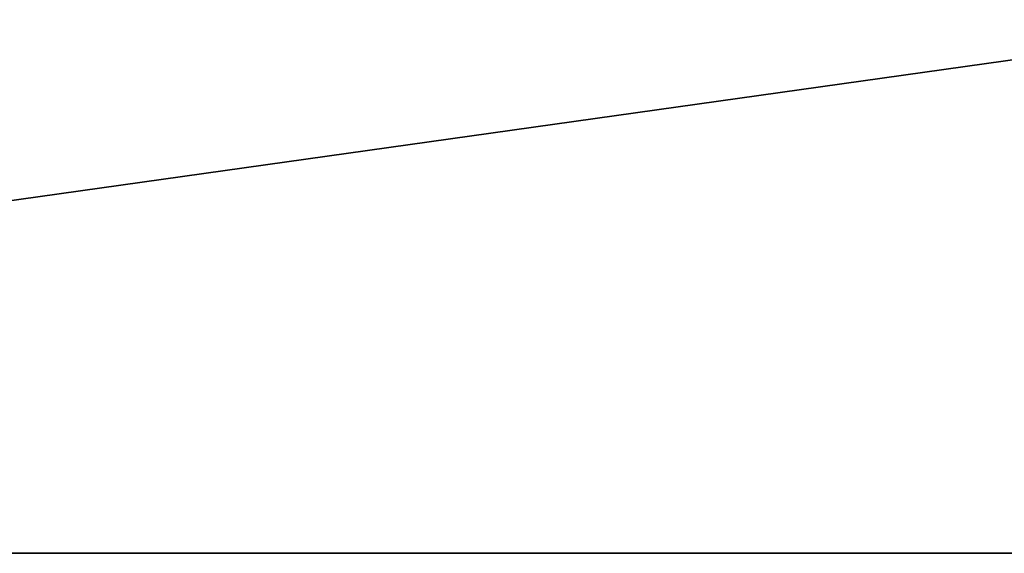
# Model space of a CAD drawing. Extents: x 821 to 2385, y 0 to 1285.
# Tile 18 of 256: x 892 to 919, y 0 to 15. Entities that reach past the tile are written whole.
import ezdxf

# ---------------------------------------------------------------- set-up
doc = ezdxf.new("R2010")
doc.units = 0
doc.header["$LTSCALE"] = 25.4
doc.layers.get('0').update_dxf_attribs({"color": 13, "linetype": 'CONTINUOUS'})

# ---------------------------------------------------------------- blocks, each defined once
blk = doc.blocks.new('QUEBECK-5406-5404_STL')
at = {"color": 7}
for p, q in [((643.272, 1344.478, 1285), (3.272, 1345.478, 1285)), ((643.272, 1344.478, 1285), (3.272, 1345.478, 1285)), ((643.272, 1345.478, 1285), (3.272, 1345.478, 1285)), ((3.272, 1345.478, 1285), (643.272, 1345.478, 1195)), ((3.272, 1345.478, 1285), (643.272, 1345.478, 1195)), ((643.272, 1345.478, 1285), (3.272, 1345.478, 1285)), ((3.272, 1344.478, 1285), (643.272, 1344.478, 1285)), ((3.272, 1344.478, 1285), (643.272, 1344.478, 1285))]:
    blk.add_line(p, q, dxfattribs=at)
mesh = blk.add_polyface(dxfattribs=at)
corners = [(643.272, 1344.478, 1285), (3.272, 1345.478, 1285), (3.272, 1344.478, 1285)]
mesh.append_faces([[corners[k] for k in face] for face in [(0, 1, 2)]], dxfattribs={"color": 7})
mesh = blk.add_polyface(dxfattribs=at)
corners = [(643.272, 1345.478, 1285), (3.272, 1345.478, 1285), (643.272, 1344.478, 1285)]
mesh.append_faces([[corners[k] for k in face] for face in [(0, 1, 2)]], dxfattribs={"color": 7})
mesh = blk.add_polyface(dxfattribs=at)
corners = [(3.272, 1345.478, 1285), (643.272, 1345.478, 1195), (3.272, 1345.478, 1195)]
mesh.append_faces([[corners[k] for k in face] for face in [(0, 1, 2)]], dxfattribs={"color": 7})
mesh = blk.add_polyface(dxfattribs=at)
corners = [(643.272, 1345.478, 1285), (643.272, 1345.478, 1195), (3.272, 1345.478, 1285)]
mesh.append_faces([[corners[k] for k in face] for face in [(0, 1, 2)]], dxfattribs={"color": 7})
mesh = blk.add_polyface(dxfattribs=at)
corners = [(3.272, 1344.478, 1285), (3.272, 1344.478, 1195), (643.272, 1344.478, 1285)]
mesh.append_faces([[corners[k] for k in face] for face in [(0, 1, 2)]], dxfattribs={"color": 7})
mesh = blk.add_polyface(dxfattribs=at)
corners = [(643.272, 1344.478, 1285), (3.272, 1344.478, 1195), (643.272, 1344.478, 1195)]
mesh.append_faces([[corners[k] for k in face] for face in [(0, 1, 2)]], dxfattribs={"color": 7})

msp = doc.modelspace()

# ---------------------------------------------------------------- block references
at = {"color": 0, "extrusion": (0, -1, -2.498e-16)}
msp.add_blockref('QUEBECK-5406-5404_STL', (817.611, 1445.938, -1285), dxfattribs=at)

doc.saveas('drawing.dxf')
